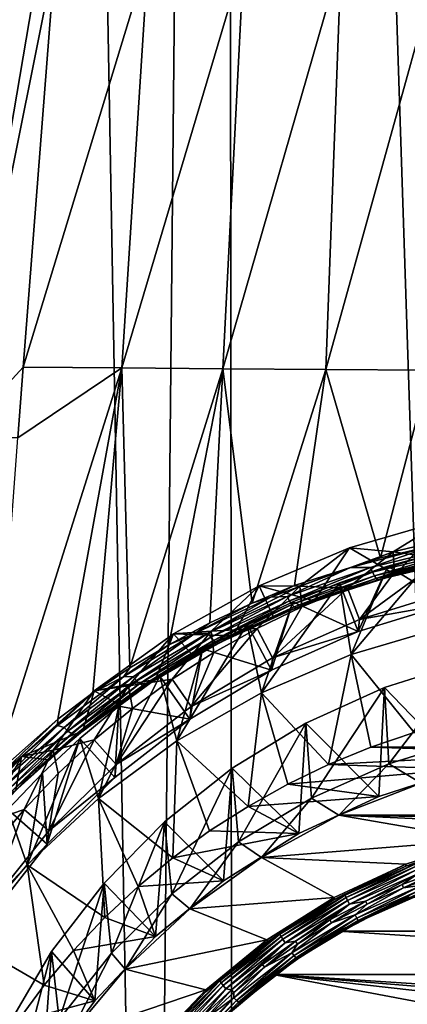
# Model space of a CAD drawing. Header units: metres. Extents: x -150 to 310, y -128 to 84.
# Tile 144 of 256: x -8.81 to -3.29, y -104.63 to -90.61. Entities that reach past the tile are written whole.
import ezdxf

# ---------------------------------------------------------------- set-up
doc = ezdxf.new("R2010")
doc.units = ezdxf.units.M
doc.layers.add('solid_26009703_SW0001', color=7, linetype='CONTINUOUS')

msp = doc.modelspace()

# ---------------------------------------------------------------- linework, layer by layer
at = {"layer": 'solid_26009703_SW0001'}
for points in [[(-0.000596, -124.709145, 16.25), (0.003128, -16.275095, 16.251808), (-5.880179, -16.400223, 16.125528)], [(-6.944386, -124.535538, 16.077663), (-5.880179, -16.400223, 16.125528), (-8.88875, -16.555374, 15.966202)], [(-6.944386, -124.535538, 16.077663), (-5.778094, -124.589027, 16.130713), (-5.880179, -16.400223, 16.125528)], [(-2.321975, -124.689781, 16.230743), (-0.000596, -124.709145, 16.25), (-5.880179, -16.400223, 16.125528)], [(-5.778094, -124.589027, 16.130713), (-2.321975, -124.689781, 16.230743), (-5.880179, -16.400223, 16.125528)], [(-11.536177, -124.228737, 15.773892), (-6.944386, -124.535538, 16.077663), (-8.88875, -16.555374, 15.966202)], [(-9.021755, -87.277939, -12.739008), (-8.109405, -87.27903, -13.2322), (-9.686544, -96.562759, -12.203362)], [(-9.686544, -96.562759, -12.203362), (-8.109405, -87.27903, -13.2322), (-8.305343, -89.703232, -13.085694)], [(-9.686544, -96.562759, -12.203362), (-8.305343, -89.703232, -13.085694), (-8.762933, -95.556091, -12.699509)], [(-6.983756, -89.713448, -13.677134), (-8.762933, -95.556091, -12.699509), (-8.305343, -89.703232, -13.085694)], [(-6.983756, -89.713448, -13.677134), (-7.360245, -95.569016, -13.290974), (-8.762933, -95.556091, -12.699509)], [(-5.622639, -89.723122, -14.167703), (-7.360245, -95.569016, -13.290974), (-6.983756, -89.713448, -13.677134)], [(-5.622639, -89.723122, -14.167703), (-5.920273, -95.581291, -13.784475), (-7.360245, -95.569016, -13.290974)], [(-4.234313, -89.73172, -14.553753), (-5.920273, -95.581291, -13.784475), (-5.622639, -89.723122, -14.167703)], [(-4.234313, -89.73172, -14.553753), (-4.455258, -95.592216, -14.175235), (-5.920273, -95.581291, -13.784475)], [(-2.83067, -89.738556, -14.831376), (-4.455258, -95.592216, -14.175235), (-4.234313, -89.73172, -14.553753)], [(-2.83067, -89.738556, -14.831376), (-2.976826, -95.600922, -14.457841), (-4.455258, -95.592216, -14.175235)], [(-9.686544, -96.562759, -12.203362), (-8.762933, -95.556091, -12.699509), (-8.839555, -96.564407, -12.628339)], [(-9.197271, -101.390198, -12.26884), (-8.839555, -96.564407, -12.628339), (-7.360245, -95.569016, -13.290974)], [(-8.269686, -100.567802, -12.680882), (-9.197271, -101.390198, -12.26884), (-7.360245, -95.569016, -13.290974)], [(-8.839555, -96.564407, -12.628339), (-8.762933, -95.556091, -12.699509), (-7.360245, -95.569016, -13.290974)], [(-7.769908, -100.192154, -12.888021), (-8.269686, -100.567802, -12.680882), (-7.360245, -95.569016, -13.290974)], [(-7.245494, -99.840172, -13.09345), (-7.769908, -100.192154, -12.888021), (-7.360245, -95.569016, -13.290974)], [(-7.245494, -99.840172, -13.09345), (-7.360245, -95.569016, -13.290974), (-5.920273, -95.581291, -13.784475)], [(-6.689206, -99.508797, -13.297498), (-7.245494, -99.840172, -13.09345), (-5.920273, -95.581291, -13.784475)], [(-6.103135, -99.198975, -13.496713), (-6.689206, -99.508797, -13.297498), (-5.920273, -95.581291, -13.784475)], [(-5.501106, -98.916695, -13.684184), (-6.103135, -99.198975, -13.496713), (-5.920273, -95.581291, -13.784475)], [(-5.501106, -98.916695, -13.684184), (-5.920273, -95.581291, -13.784475), (-4.455258, -95.592216, -14.175235)], [(-4.897115, -98.667938, -13.85425), (-5.501106, -98.916695, -13.684184), (-4.455258, -95.592216, -14.175235)], [(-3.676229, -98.273514, -14.14007), (-4.897115, -98.667938, -13.85425), (-4.455258, -95.592216, -14.175235)], [(-3.676229, -98.273514, -14.14007), (-4.455258, -95.592216, -14.175235), (-2.976826, -95.600922, -14.457841)], [(-2.444304, -97.999016, -14.347885), (-3.676229, -98.273514, -14.14007), (-2.976826, -95.600922, -14.457841)], [(-3.459643, -98.513306, -13.819945), (-2.773342, -97.740906, -9.621673), (-4.116851, -98.13208, -9.566697)], [(-3.492488, -98.188438, -9.558776), (-4.116851, -98.13208, -9.566697), (-2.773342, -97.740906, -9.621673)], [(-2.117869, -97.860229, -9.604903), (-3.492488, -98.188438, -9.558776), (-2.773342, -97.740906, -9.621673)], [(-3.459643, -98.513306, -13.819945), (-2.296644, -98.256821, -14.017426), (-2.773342, -97.740906, -9.621673)], [(-2.797133, -98.286797, -9.216759), (-3.492488, -98.188438, -9.558776), (-2.117869, -97.860229, -9.604903)], [(-4.100871, -98.412201, -14.047857), (-3.676229, -98.273514, -14.14007), (-2.915085, -98.096107, -14.277658)], [(-3.815412, -98.408852, -14.088531), (-4.100871, -98.412201, -14.047857), (-2.915085, -98.096107, -14.277658)], [(-2.574383, -98.107986, -14.310482), (-3.815412, -98.408852, -14.088531), (-2.915085, -98.096107, -14.277658)], [(-3.78798, -98.476585, -14.051714), (-3.815412, -98.408852, -14.088531), (-2.574383, -98.107986, -14.310482)], [(-2.555671, -98.178345, -14.273122), (-3.78798, -98.476585, -14.051714), (-2.574383, -98.107986, -14.310482)], [(-2.915085, -98.096107, -14.277658), (-3.676229, -98.273514, -14.14007), (-2.444304, -97.999016, -14.347885)], [(-4.619406, -98.884972, -13.54966), (-4.116851, -98.13208, -9.566697), (-5.40295, -98.669685, -9.491141)], [(-4.824241, -98.676125, -9.490236), (-5.40295, -98.669685, -9.491141), (-4.116851, -98.13208, -9.566697)], [(-3.492488, -98.188438, -9.558776), (-4.824241, -98.676125, -9.490236), (-4.116851, -98.13208, -9.566697)], [(-4.144636, -98.703117, -9.158248), (-4.824241, -98.676125, -9.490236), (-3.492488, -98.188438, -9.558776)], [(-4.619406, -98.884972, -13.54966), (-3.459643, -98.513306, -13.819945), (-4.116851, -98.13208, -9.566697)], [(-3.477235, -98.47477, -9.190341), (-4.144636, -98.703117, -9.158248), (-3.492488, -98.188438, -9.558776)], [(-4.091064, -99.648834, -18.521061), (-3.569375, -98.392799, -10.842832), (-2.870165, -98.199455, -10.870004)], [(-2.758295, -99.255112, -18.576395), (-4.091064, -99.648834, -18.521061), (-2.870165, -98.199455, -10.870004)], [(-3.760645, -98.53096, -13.997017), (-3.78798, -98.476585, -14.051714), (-2.555671, -98.178345, -14.273122)], [(-2.536867, -98.235558, -14.217723), (-3.760645, -98.53096, -13.997017), (-2.555671, -98.178345, -14.273122)], [(-3.735441, -98.56794, -13.928508), (-3.760645, -98.53096, -13.997017), (-2.536867, -98.235558, -14.217723)], [(-2.519369, -98.275368, -14.148406), (-3.735441, -98.56794, -13.928508), (-2.536867, -98.235558, -14.217723)], [(-2.870165, -98.199455, -10.870004), (-3.569375, -98.392799, -10.842832), (-2.69075, -98.920586, -10.768655)], [(-2.797133, -98.286797, -9.216759), (-3.477235, -98.47477, -9.190341), (-3.492488, -98.188438, -9.558776)], [(-2.504478, -98.294815, -14.070331), (-2.296644, -98.256821, -14.017426), (-3.459643, -98.513306, -13.819945)], [(-4.100871, -98.412201, -14.047857), (-4.897115, -98.667938, -13.85425), (-3.676229, -98.273514, -14.14007)], [(-3.569375, -98.392799, -10.842832), (-4.256675, -98.627495, -10.809846), (-3.990721, -99.321922, -10.712251)], [(-4.091064, -99.648834, -18.521061), (-4.256675, -98.627495, -10.809846), (-3.569375, -98.392799, -10.842832)], [(-3.569375, -98.392799, -10.842832), (-3.990721, -99.321922, -10.712251), (-2.69075, -98.920586, -10.768655)], [(-3.975499, -99.148872, -9.524778), (-3.477235, -98.47477, -9.190341), (-2.797133, -98.286797, -9.216759)], [(-2.682693, -98.75148, -9.580629), (-3.975499, -99.148872, -9.524778), (-2.797133, -98.286797, -9.216759)], [(-3.714244, -98.584763, -13.851283), (-3.735441, -98.56794, -13.928508), (-2.519369, -98.275368, -14.148406)], [(-2.504478, -98.294815, -14.070331), (-3.714244, -98.584763, -13.851283), (-2.519369, -98.275368, -14.148406)], [(-2.504478, -98.294815, -14.070331), (-3.459643, -98.513306, -13.819945), (-3.714244, -98.584763, -13.851283)], [(-5.23771, -98.83123, -13.757323), (-4.897115, -98.667938, -13.85425), (-4.100871, -98.412201, -14.047857)], [(-5.005988, -98.822357, -13.797117), (-5.23771, -98.83123, -13.757323), (-4.100871, -98.412201, -14.047857)], [(-3.815412, -98.408852, -14.088531), (-5.005988, -98.822357, -13.797117), (-4.100871, -98.412201, -14.047857)], [(-4.970514, -98.886627, -13.760964), (-5.005988, -98.822357, -13.797117), (-3.815412, -98.408852, -14.088531)], [(-3.78798, -98.476585, -14.051714), (-4.970514, -98.886627, -13.760964), (-3.815412, -98.408852, -14.088531)], [(-4.935575, -98.937347, -13.707086), (-4.970514, -98.886627, -13.760964), (-3.78798, -98.476585, -14.051714)], [(-3.760645, -98.53096, -13.997017), (-4.935575, -98.937347, -13.707086), (-3.78798, -98.476585, -14.051714)], [(-4.90377, -98.970734, -13.639488), (-4.935575, -98.937347, -13.707086), (-3.760645, -98.53096, -13.997017)], [(-3.735441, -98.56794, -13.928508), (-4.90377, -98.970734, -13.639488), (-3.760645, -98.53096, -13.997017)], [(-3.714244, -98.584763, -13.851283), (-3.459643, -98.513306, -13.819945), (-4.619406, -98.884972, -13.54966)], [(-3.975499, -99.148872, -9.524778), (-4.144636, -98.703117, -9.158248), (-3.477235, -98.47477, -9.190341)], [(-5.770784, -99.382057, -13.206054), (-5.40295, -98.669685, -9.491141), (-6.623144, -99.352425, -9.395188)], [(-6.084169, -99.314796, -9.400476), (-6.623144, -99.352425, -9.395188), (-5.40295, -98.669685, -9.491141)], [(-4.824241, -98.676125, -9.490236), (-6.084169, -99.314796, -9.400476), (-5.40295, -98.669685, -9.491141)], [(-5.431602, -99.277466, -9.077529), (-6.084169, -99.314796, -9.400476), (-4.824241, -98.676125, -9.490236)], [(-5.770784, -99.382057, -13.206054), (-5.197405, -99.117546, -13.38749), (-5.40295, -98.669685, -9.491141)], [(-5.23771, -98.83123, -13.757323), (-5.501106, -98.916695, -13.684184), (-4.897115, -98.667938, -13.85425)], [(-4.796887, -98.971016, -9.120599), (-5.431602, -99.277466, -9.077529), (-4.824241, -98.676125, -9.490236)], [(-5.197405, -99.117546, -13.38749), (-4.619406, -98.884972, -13.54966), (-5.40295, -98.669685, -9.491141)], [(-5.368879, -100.192627, -18.444635), (-4.924611, -98.901169, -10.771385), (-4.256675, -98.627495, -10.809846)], [(-4.091064, -99.648834, -18.521061), (-5.368879, -100.192627, -18.444635), (-4.256675, -98.627495, -10.809846)], [(-4.256675, -98.627495, -10.809846), (-4.924611, -98.901169, -10.771385), (-3.990721, -99.321922, -10.712251)], [(-4.877465, -98.984322, -13.563203), (-4.90377, -98.970734, -13.639488), (-3.735441, -98.56794, -13.928508)], [(-3.714244, -98.584763, -13.851283), (-4.877465, -98.984322, -13.563203), (-3.735441, -98.56794, -13.928508)], [(-3.714244, -98.584763, -13.851283), (-4.619406, -98.884972, -13.54966), (-4.877465, -98.984322, -13.563203)], [(-4.144636, -98.703117, -9.158248), (-4.796887, -98.971016, -9.120599), (-4.824241, -98.676125, -9.490236)], [(-5.210649, -99.697105, -9.44773), (-4.796887, -98.971016, -9.120599), (-4.144636, -98.703117, -9.158248)], [(-3.975499, -99.148872, -9.524778), (-5.210649, -99.697105, -9.44773), (-4.144636, -98.703117, -9.158248)], [(-2.69075, -98.920586, -10.768655), (-3.975499, -99.148872, -9.524778), (-2.682693, -98.75148, -9.580629)], [(-6.31678, -99.348526, -13.420352), (-5.501106, -98.916695, -13.684184), (-5.23771, -98.83123, -13.757323)], [(-6.135534, -99.343231, -13.452316), (-6.31678, -99.348526, -13.420352), (-5.23771, -98.83123, -13.757323)], [(-6.31678, -99.348526, -13.420352), (-6.103135, -99.198975, -13.496713), (-5.501106, -98.916695, -13.684184)], [(-5.005988, -98.822357, -13.797117), (-6.135534, -99.343231, -13.452316), (-5.23771, -98.83123, -13.757323)], [(-6.092778, -99.403336, -13.416887), (-6.135534, -99.343231, -13.452316), (-5.005988, -98.822357, -13.797117)], [(-4.970514, -98.886627, -13.760964), (-6.092778, -99.403336, -13.416887), (-5.005988, -98.822357, -13.797117)], [(-6.051245, -99.449783, -13.363846), (-6.092778, -99.403336, -13.416887), (-4.970514, -98.886627, -13.760964)], [(-4.935575, -98.937347, -13.707086), (-6.051245, -99.449783, -13.363846), (-4.970514, -98.886627, -13.760964)], [(-6.014024, -99.479126, -13.297139), (-6.051245, -99.449783, -13.363846), (-4.935575, -98.937347, -13.707086)], [(-4.90377, -98.970734, -13.639488), (-6.014024, -99.479126, -13.297139), (-4.935575, -98.937347, -13.707086)], [(-4.924611, -98.901169, -10.771385), (-5.575146, -99.215202, -10.72725), (-5.226752, -99.872864, -10.634822)], [(-5.368879, -100.192627, -18.444635), (-5.575146, -99.215202, -10.72725), (-4.924611, -98.901169, -10.771385)], [(-4.924611, -98.901169, -10.771385), (-5.226752, -99.872864, -10.634822), (-3.990721, -99.321922, -10.712251)], [(-4.877465, -98.984322, -13.563203), (-4.619406, -98.884972, -13.54966), (-5.197405, -99.117546, -13.38749)], [(-2.69075, -98.920586, -10.768655), (-3.990721, -99.321922, -10.712251), (-3.975499, -99.148872, -9.524778)], [(-5.983884, -99.489166, -13.221729), (-6.014024, -99.479126, -13.297139), (-4.90377, -98.970734, -13.639488)], [(-4.877465, -98.984322, -13.563203), (-5.983884, -99.489166, -13.221729), (-4.90377, -98.970734, -13.639488)], [(-4.877465, -98.984322, -13.563203), (-5.770784, -99.382057, -13.206054), (-5.983884, -99.489166, -13.221729)], [(-4.877465, -98.984322, -13.563203), (-5.197405, -99.117546, -13.38749), (-5.770784, -99.382057, -13.206054)], [(-5.210649, -99.697105, -9.44773), (-5.431602, -99.277466, -9.077529), (-4.796887, -98.971016, -9.120599)], [(-6.31678, -99.348526, -13.420352), (-6.689206, -99.508797, -13.297498), (-6.103135, -99.198975, -13.496713)], [(-6.574573, -100.879173, -18.348148), (-6.208554, -99.569069, -10.677517), (-5.575146, -99.215202, -10.72725)], [(-5.368879, -100.192627, -18.444635), (-6.574573, -100.879173, -18.348148), (-5.575146, -99.215202, -10.72725)], [(-5.575146, -99.215202, -10.72725), (-6.208554, -99.569069, -10.677517), (-5.226752, -99.872864, -10.634822)], [(-3.990721, -99.321922, -10.712251), (-5.210649, -99.697105, -9.44773), (-3.975499, -99.148872, -9.524778)], [(-6.878783, -100.002785, -12.813913), (-6.623144, -99.352425, -9.395188), (-7.752119, -100.164169, -9.281106)], [(-7.261866, -100.096375, -9.290633), (-7.752119, -100.164169, -9.281106), (-6.623144, -99.352425, -9.395188)], [(-7.331115, -99.959824, -13.05153), (-6.689206, -99.508797, -13.297498), (-6.31678, -99.348526, -13.420352)], [(-7.195902, -99.966568, -13.070724), (-7.331115, -99.959824, -13.05153), (-6.31678, -99.348526, -13.420352)], [(-6.084169, -99.314796, -9.400476), (-7.261866, -100.096375, -9.290633), (-6.623144, -99.352425, -9.395188)], [(-6.639205, -100.001457, -8.97578), (-7.261866, -100.096375, -9.290633), (-6.084169, -99.314796, -9.400476)], [(-6.135534, -99.343231, -13.452316), (-7.195902, -99.966568, -13.070724), (-6.31678, -99.348526, -13.420352)], [(-7.146653, -100.02195, -13.036033), (-7.195902, -99.966568, -13.070724), (-6.135534, -99.343231, -13.452316)], [(-6.092778, -99.403336, -13.416887), (-7.146653, -100.02195, -13.036033), (-6.135534, -99.343231, -13.452316)], [(-6.878783, -100.002785, -12.813913), (-6.333213, -99.677727, -13.012449), (-6.623144, -99.352425, -9.395188)], [(-6.046459, -99.621368, -9.029198), (-6.639205, -100.001457, -8.97578), (-6.084169, -99.314796, -9.400476)], [(-6.333213, -99.677727, -13.012449), (-5.770784, -99.382057, -13.206054), (-6.623144, -99.352425, -9.395188)], [(-6.370323, -100.388229, -9.350598), (-6.046459, -99.621368, -9.029198), (-5.431602, -99.277466, -9.077529)], [(-5.210649, -99.697105, -9.44773), (-6.370323, -100.388229, -9.350598), (-5.431602, -99.277466, -9.077529)], [(-5.431602, -99.277466, -9.077529), (-6.046459, -99.621368, -9.029198), (-6.084169, -99.314796, -9.400476)], [(-3.990721, -99.321922, -10.712251), (-5.226752, -99.872864, -10.634822), (-5.210649, -99.697105, -9.44773)], [(-3.196643, -100.757286, -19.094059), (-4.091064, -99.648834, -18.521061), (-2.758295, -99.255112, -18.576395)], [(-7.331115, -99.959824, -13.05153), (-7.245494, -99.840172, -13.09345), (-6.689206, -99.508797, -13.297498)], [(-7.099541, -100.063728, -12.983774), (-7.146653, -100.02195, -13.036033), (-6.092778, -99.403336, -13.416887)], [(-6.051245, -99.449783, -13.363846), (-7.099541, -100.063728, -12.983774), (-6.092778, -99.403336, -13.416887)], [(-7.05807, -100.088799, -12.917837), (-7.099541, -100.063728, -12.983774), (-6.051245, -99.449783, -13.363846)], [(-6.014024, -99.479126, -13.297139), (-7.05807, -100.088799, -12.917837), (-6.051245, -99.449783, -13.363846)], [(-7.025326, -100.095291, -12.843126), (-7.05807, -100.088799, -12.917837), (-6.014024, -99.479126, -13.297139)], [(-5.983884, -99.489166, -13.221729), (-7.025326, -100.095291, -12.843126), (-6.014024, -99.479126, -13.297139)], [(-5.983884, -99.489166, -13.221729), (-6.878783, -100.002785, -12.813913), (-7.025326, -100.095291, -12.843126)], [(-5.983884, -99.489166, -13.221729), (-6.333213, -99.677727, -13.012449), (-6.878783, -100.002785, -12.813913)], [(-5.983884, -99.489166, -13.221729), (-5.770784, -99.382057, -13.206054), (-6.333213, -99.677727, -13.012449)], [(-6.208554, -99.569069, -10.677517), (-6.817971, -99.958847, -10.622737), (-6.391744, -100.569946, -10.536854)], [(-6.574573, -100.879173, -18.348148), (-6.817971, -99.958847, -10.622737), (-6.208554, -99.569069, -10.677517)], [(-6.370323, -100.388229, -9.350598), (-6.639205, -100.001457, -8.97578), (-6.046459, -99.621368, -9.029198)], [(-6.208554, -99.569069, -10.677517), (-6.391744, -100.569946, -10.536854), (-5.226752, -99.872864, -10.634822)], [(-4.413239, -101.21376, -19.029905), (-5.368879, -100.192627, -18.444635), (-4.091064, -99.648834, -18.521061)], [(-3.812773, -100.967865, -19.064463), (-4.413239, -101.21376, -19.029905), (-4.091064, -99.648834, -18.521061)], [(-3.196643, -100.757286, -19.094059), (-3.812773, -100.967865, -19.064463), (-4.091064, -99.648834, -18.521061)], [(-5.226752, -99.872864, -10.634822), (-6.370323, -100.388229, -9.350598), (-5.210649, -99.697105, -9.44773)], [(-2.443948, -99.75016, -8.22848), (-3.61889, -100.119019, -8.176641), (-2.497876, -101.280792, -19.020483)], [(-3.554914, -101.203354, -15.875656), (-3.61889, -100.119019, -8.176641), (-2.443948, -99.75016, -8.22848)], [(-2.39914, -100.84671, -15.925779), (-3.554914, -101.203354, -15.875656), (-2.443948, -99.75016, -8.22848)], [(-7.331115, -99.959824, -13.05153), (-7.769908, -100.192154, -12.888021), (-7.245494, -99.840172, -13.09345)], [(-5.226752, -99.872864, -10.634822), (-6.391744, -100.569946, -10.536854), (-6.370323, -100.388229, -9.350598)], [(-8.274717, -100.661362, -12.665477), (-7.769908, -100.192154, -12.888021), (-7.331115, -99.959824, -13.05153)], [(-8.180207, -100.68808, -12.668983), (-8.274717, -100.661362, -12.665477), (-7.331115, -99.959824, -13.05153)], [(-7.195902, -99.966568, -13.070724), (-8.180207, -100.68808, -12.668983), (-7.331115, -99.959824, -13.05153)], [(-8.125257, -100.738304, -12.635012), (-8.180207, -100.68808, -12.668983), (-7.195902, -99.966568, -13.070724)], [(-7.146653, -100.02195, -13.036033), (-8.125257, -100.738304, -12.635012), (-7.195902, -99.966568, -13.070724)], [(-8.073545, -100.7752, -12.58343), (-8.125257, -100.738304, -12.635012), (-7.146653, -100.02195, -13.036033)], [(-7.099541, -100.063728, -12.983774), (-8.073545, -100.7752, -12.58343), (-7.146653, -100.02195, -13.036033)], [(-8.028921, -100.796021, -12.518078), (-8.073545, -100.7752, -12.58343), (-7.099541, -100.063728, -12.983774)], [(-7.05807, -100.088799, -12.917837), (-8.028921, -100.796021, -12.518078), (-7.099541, -100.063728, -12.983774)], [(-7.405259, -100.356094, -12.611771), (-6.878783, -100.002785, -12.813913), (-7.752119, -100.164169, -9.281106)], [(-7.691951, -101.699257, -18.232893), (-7.39921, -100.382462, -10.563202), (-6.817971, -99.958847, -10.622737)], [(-6.574573, -100.879173, -18.348148), (-7.691951, -101.699257, -18.232893), (-6.817971, -99.958847, -10.622737)], [(-7.437935, -101.212395, -9.23477), (-7.207664, -100.416336, -8.917472), (-6.639205, -100.001457, -8.97578)], [(-6.370323, -100.388229, -9.350598), (-7.437935, -101.212395, -9.23477), (-6.639205, -100.001457, -8.97578)], [(-7.025326, -100.095291, -12.843126), (-6.878783, -100.002785, -12.813913), (-7.405259, -100.356094, -12.611771)], [(-6.817971, -99.958847, -10.622737), (-7.39921, -100.382462, -10.563202), (-6.391744, -100.569946, -10.536854)], [(-6.639205, -100.001457, -8.97578), (-7.207664, -100.416336, -8.917472), (-7.261866, -100.096375, -9.290633)], [(-7.912947, -100.737648, -12.402528), (-7.752119, -100.164169, -9.281106), (-8.785091, -101.103134, -9.149143)], [(-8.337479, -101.010963, -9.162096), (-8.785091, -101.103134, -9.149143), (-7.752119, -100.164169, -9.281106)], [(-7.261866, -100.096375, -9.290633), (-8.337479, -101.010963, -9.162096), (-7.752119, -100.164169, -9.281106)], [(-7.749761, -100.864494, -8.854486), (-8.337479, -101.010963, -9.162096), (-7.261866, -100.096375, -9.290633)], [(-8.274717, -100.661362, -12.665477), (-8.269686, -100.567802, -12.680882), (-7.769908, -100.192154, -12.888021)], [(-7.994705, -100.799225, -12.443816), (-8.028921, -100.796021, -12.518078), (-7.05807, -100.088799, -12.917837)], [(-7.025326, -100.095291, -12.843126), (-7.994705, -100.799225, -12.443816), (-7.05807, -100.088799, -12.917837)], [(-7.025326, -100.095291, -12.843126), (-7.912947, -100.737648, -12.402528), (-7.994705, -100.799225, -12.443816)], [(-7.025326, -100.095291, -12.843126), (-7.405259, -100.356094, -12.611771), (-7.912947, -100.737648, -12.402528)], [(-7.912947, -100.737648, -12.402528), (-7.405259, -100.356094, -12.611771), (-7.752119, -100.164169, -9.281106)], [(-7.207664, -100.416336, -8.917472), (-7.749761, -100.864494, -8.854486), (-7.261866, -100.096375, -9.290633)], [(-5.56038, -101.810593, -18.946026), (-6.574573, -100.879173, -18.348148), (-5.368879, -100.192627, -18.444635)], [(-4.993982, -101.493843, -18.990541), (-5.56038, -101.810593, -18.946026), (-5.368879, -100.192627, -18.444635)], [(-4.413239, -101.21376, -19.029905), (-4.993982, -101.493843, -18.990541), (-5.368879, -100.192627, -18.444635)], [(-3.61889, -100.119019, -8.176641), (-4.739532, -100.627609, -8.105164), (-3.70082, -101.668198, -18.966038)], [(-4.65885, -101.695366, -15.806509), (-4.739532, -100.627609, -8.105164), (-3.61889, -100.119019, -8.176641)], [(-3.554914, -101.203354, -15.875656), (-4.65885, -101.695366, -15.806509), (-3.61889, -100.119019, -8.176641)], [(-3.61889, -100.119019, -8.176641), (-3.70082, -101.668198, -18.966038), (-2.497876, -101.280792, -19.020483)], [(-7.39921, -100.382462, -10.563202), (-7.956859, -100.843056, -10.49847), (-7.459556, -101.398994, -10.420338)], [(-7.691951, -101.699257, -18.232893), (-7.956859, -100.843056, -10.49847), (-7.39921, -100.382462, -10.563202)], [(-7.437935, -101.212395, -9.23477), (-7.749761, -100.864494, -8.854486), (-7.207664, -100.416336, -8.917472)], [(-7.39921, -100.382462, -10.563202), (-7.459556, -101.398994, -10.420338), (-6.391744, -100.569946, -10.536854)], [(-6.391744, -100.569946, -10.536854), (-7.437935, -101.212395, -9.23477), (-6.370323, -100.388229, -9.350598)], [(-9.163883, -101.427322, -12.276336), (-9.197271, -101.390198, -12.26884), (-8.269686, -100.567802, -12.680882)], [(-9.163883, -101.427322, -12.276336), (-8.269686, -100.567802, -12.680882), (-8.274717, -100.661362, -12.665477)], [(-6.391744, -100.569946, -10.536854), (-7.459556, -101.398994, -10.420338), (-7.437935, -101.212395, -9.23477)], [(-4.739532, -100.627609, -8.105164), (-5.788865, -101.268227, -8.015129), (-4.839848, -102.198814, -18.891464)], [(-5.694849, -102.315552, -15.719347), (-5.788865, -101.268227, -8.015129), (-4.739532, -100.627609, -8.105164)], [(-4.65885, -101.695366, -15.806509), (-5.694849, -102.315552, -15.719347), (-4.739532, -100.627609, -8.105164)], [(-4.739532, -100.627609, -8.105164), (-4.839848, -102.198814, -18.891464), (-3.70082, -101.668198, -18.966038)], [(-9.101286, -101.487495, -12.270327), (-9.163883, -101.427322, -12.276336), (-8.274717, -100.661362, -12.665477)], [(-8.180207, -100.68808, -12.668983), (-9.101286, -101.487495, -12.270327), (-8.274717, -100.661362, -12.665477)], [(-9.037096, -101.538376, -12.240891), (-9.101286, -101.487495, -12.270327), (-8.180207, -100.68808, -12.668983)], [(-8.125257, -100.738304, -12.635012), (-9.037096, -101.538376, -12.240891), (-8.180207, -100.68808, -12.668983)], [(-8.976716, -101.575684, -12.190509), (-9.037096, -101.538376, -12.240891), (-8.125257, -100.738304, -12.635012)], [(-8.073545, -100.7752, -12.58343), (-8.976716, -101.575684, -12.190509), (-8.125257, -100.738304, -12.635012)], [(-8.92523, -101.596268, -12.123421), (-8.976716, -101.575684, -12.190509), (-8.073545, -100.7752, -12.58343)], [(-8.028921, -100.796021, -12.518078), (-8.92523, -101.596268, -12.123421), (-8.073545, -100.7752, -12.58343)], [(-8.400162, -101.146622, -12.1863), (-7.912947, -100.737648, -12.402528), (-8.785091, -101.103134, -9.149143)], [(-7.994705, -100.799225, -12.443816), (-7.912947, -100.737648, -12.402528), (-8.400162, -101.146622, -12.1863)], [(0, -100.967865, -19.064463), (-3.812773, -100.967865, -19.064463), (-3.196643, -100.757286, -19.094059)], [(-8.88697, -101.598404, -12.045272), (-8.92523, -101.596268, -12.123421), (-8.028921, -100.796021, -12.518078)], [(-7.994705, -100.799225, -12.443816), (-8.88697, -101.598404, -12.045272), (-8.028921, -100.796021, -12.518078)], [(-7.994705, -100.799225, -12.443816), (-8.865248, -101.582092, -11.963219), (-8.88697, -101.598404, -12.045272)], [(-7.994705, -100.799225, -12.443816), (-8.400162, -101.146622, -12.1863), (-8.865248, -101.582092, -11.963219)], [(-8.706002, -102.641861, -18.100418), (-8.486245, -101.336281, -10.429152), (-7.956859, -100.843056, -10.49847)], [(-7.691951, -101.699257, -18.232893), (-8.706002, -102.641861, -18.100418), (-7.956859, -100.843056, -10.49847)], [(-7.956859, -100.843056, -10.49847), (-8.486245, -101.336281, -10.429152), (-8.420426, -102.349747, -10.286718)], [(-7.956859, -100.843056, -10.49847), (-8.420426, -102.349747, -10.286718), (-7.459556, -101.398994, -10.420338)], [(-8.397834, -102.157547, -9.101936), (-8.263509, -101.344299, -8.787055), (-7.749761, -100.864494, -8.854486)], [(-7.437935, -101.212395, -9.23477), (-8.397834, -102.157547, -9.101936), (-7.749761, -100.864494, -8.854486)], [(-7.749761, -100.864494, -8.854486), (-8.263509, -101.344299, -8.787055), (-8.337479, -101.010963, -9.162096)], [(-6.630342, -102.541214, -18.843344), (-7.691951, -101.699257, -18.232893), (-6.574573, -100.879173, -18.348148)], [(-6.107841, -102.160965, -18.896784), (-6.630342, -102.541214, -18.843344), (-6.574573, -100.879173, -18.348148)], [(-5.56038, -101.810593, -18.946026), (-6.107841, -102.160965, -18.896784), (-6.574573, -100.879173, -18.348148)], [(-3.09686, -101.479271, -18.99259), (-3.554914, -101.203354, -15.875656), (-2.39914, -100.84671, -15.925779)], [(-8.337479, -101.010963, -9.162096), (-9.296053, -102.042274, -9.017155), (-8.785091, -101.103134, -9.149143)], [(-8.747025, -101.853981, -8.715424), (-9.296053, -102.042274, -9.017155), (-8.337479, -101.010963, -9.162096)], [(-8.263509, -101.344299, -8.787055), (-8.747025, -101.853981, -8.715424), (-8.337479, -101.010963, -9.162096)], [(-1.266213, -101.048203, -19.053173), (-4.413239, -101.21376, -19.029905), (-3.812773, -100.967865, -19.064463)], [(-1.266213, -101.048203, -19.053173), (-2.497876, -101.280792, -19.020483), (-4.413239, -101.21376, -19.029905)], [(0, -100.968391, -19.064388), (-3.812773, -100.967865, -19.064463), (0, -100.967865, -19.064463)], [(-1.266213, -101.048203, -19.053173), (-3.812773, -100.967865, -19.064463), (0, -100.968391, -19.064388)], [(-8.865248, -101.582092, -11.963219), (-8.785091, -101.103134, -9.149143), (-9.698655, -102.14682, -9.002462)], [(-9.296053, -102.042274, -9.017155), (-9.698655, -102.14682, -9.002462), (-8.785091, -101.103134, -9.149143)], [(-8.865248, -101.582092, -11.963219), (-8.400162, -101.146622, -12.1863), (-8.785091, -101.103134, -9.149143)], [(-8.486245, -101.336281, -10.429152), (-8.981642, -101.857063, -10.355961), (-8.420426, -102.349747, -10.286718)], [(-8.706002, -102.641861, -18.100418), (-8.981642, -101.857063, -10.355961), (-8.486245, -101.336281, -10.429152)], [(-7.459556, -101.398994, -10.420338), (-8.397834, -102.157547, -9.101936), (-7.437935, -101.212395, -9.23477)], [(-5.788865, -101.268227, -8.015129), (-6.750837, -102.031013, -7.907928), (-5.908649, -102.870415, -18.797077)], [(-6.647805, -103.054878, -15.615441), (-6.750837, -102.031013, -7.907928), (-5.788865, -101.268227, -8.015129)], [(-5.694849, -102.315552, -15.719347), (-6.647805, -103.054878, -15.615441), (-5.788865, -101.268227, -8.015129)], [(-5.788865, -101.268227, -8.015129), (-5.908649, -102.870415, -18.797077), (-4.839848, -102.198814, -18.891464)], [(-2.497876, -101.280792, -19.020483), (-4.993982, -101.493843, -18.990541), (-4.413239, -101.21376, -19.029905)], [(-2.497876, -101.280792, -19.020483), (-3.70082, -101.668198, -18.966038), (-4.993982, -101.493843, -18.990541)], [(-4.269034, -101.938271, -18.928082), (-4.65885, -101.695366, -15.806509), (-3.554914, -101.203354, -15.875656)], [(-3.09686, -101.479271, -18.99259), (-4.269034, -101.938271, -18.928082), (-3.554914, -101.203354, -15.875656)], [(-8.397834, -102.157547, -9.101936), (-8.747025, -101.853981, -8.715424), (-8.263509, -101.344299, -8.787055)], [(-7.459556, -101.398994, -10.420338), (-8.420426, -102.349747, -10.286718), (-8.397834, -102.157547, -9.101936)], [(4.269034, -101.938271, -18.928082), (-4.269034, -101.938271, -18.928082), (-3.09686, -101.479271, -18.99259)], [(-3.70082, -101.668198, -18.966038), (-5.56038, -101.810593, -18.946026), (-4.993982, -101.493843, -18.990541)], [(-7.600953, -103.393593, -18.723551), (-8.706002, -102.641861, -18.100418), (-7.691951, -101.699257, -18.232893)], [(-7.126966, -102.951408, -18.785694), (-7.600953, -103.393593, -18.723551), (-7.691951, -101.699257, -18.232893)], [(-6.630342, -102.541214, -18.843344), (-7.126966, -102.951408, -18.785694), (-7.691951, -101.699257, -18.232893)], [(-5.371507, -102.539169, -18.84363), (-5.694849, -102.315552, -15.719347), (-4.65885, -101.695366, -15.806509)], [(-3.70082, -101.668198, -18.966038), (-4.839848, -102.198814, -18.891464), (-5.56038, -101.810593, -18.946026)], [(-4.269034, -101.938271, -18.928082), (-5.371507, -102.539169, -18.84363), (-4.65885, -101.695366, -15.806509)], [(-8.706002, -102.641861, -18.100418), (-9.603106, -103.694321, -17.952505), (-8.981642, -101.857063, -10.355961)], [(-8.747025, -101.853981, -8.715424), (-9.198537, -102.391678, -8.639855), (-9.296053, -102.042274, -9.017155)], [(-8.981642, -101.857063, -10.355961), (-9.258727, -103.410072, -10.137699), (-8.420426, -102.349747, -10.286718)], [(-9.236021, -103.209846, -8.954045), (-9.198537, -102.391678, -8.639855), (-8.747025, -101.853981, -8.715424)], [(-8.397834, -102.157547, -9.101936), (-9.236021, -103.209846, -8.954045), (-8.747025, -101.853981, -8.715424)], [(-4.839848, -102.198814, -18.891464), (-6.107841, -102.160965, -18.896784), (-5.56038, -101.810593, -18.946026)], [(-6.750837, -102.031013, -7.907928), (-7.611336, -102.904694, -7.78514), (-6.878511, -103.665314, -18.685362)], [(-7.50382, -103.902565, -15.496307), (-7.611336, -102.904694, -7.78514), (-6.750837, -102.031013, -7.907928)], [(-6.647805, -103.054878, -15.615441), (-7.50382, -103.902565, -15.496307), (-6.750837, -102.031013, -7.907928)], [(-6.750837, -102.031013, -7.907928), (-6.878511, -103.665314, -18.685362), (-5.908649, -102.870415, -18.797077)], [(-4.269034, -101.938271, -18.928082), (-2.236867, -102.287933, -18.878941), (-5.371507, -102.539169, -18.84363)], [(-4.269034, -101.938271, -18.928082), (0, -102.008179, -18.918257), (-1.133878, -102.079628, -18.908215)], [(4.269034, -101.938271, -18.928082), (0, -102.008179, -18.918257), (-4.269034, -101.938271, -18.928082)], [(-4.269034, -101.938271, -18.928082), (-1.133878, -102.079628, -18.908215), (-2.236867, -102.287933, -18.878941)], [(-8.420426, -102.349747, -10.286718), (-9.236021, -103.209846, -8.954045), (-8.397834, -102.157547, -9.101936)], [(-4.839848, -102.198814, -18.891464), (-6.630342, -102.541214, -18.843344), (-6.107841, -102.160965, -18.896784)], [(-6.389244, -103.270668, -18.740826), (-6.647805, -103.054878, -15.615441), (-5.694849, -102.315552, -15.719347)], [(-4.839848, -102.198814, -18.891464), (-5.908649, -102.870415, -18.797077), (-6.630342, -102.541214, -18.843344)], [(-5.371507, -102.539169, -18.84363), (-6.389244, -103.270668, -18.740826), (-5.694849, -102.315552, -15.719347)], [(-5.371507, -102.539169, -18.84363), (-2.236867, -102.287933, -18.878941), (-3.314212, -102.634895, -18.830177)], [(-3.314212, -102.634895, -18.830177), (-2.236867, -102.287933, -18.878941), (-3.313121, -102.661873, -19.028353)], [(-2.236867, -102.287933, -18.878941), (-2.238209, -102.31601, -19.07696), (-3.313121, -102.661873, -19.028353)], [(-3.313121, -102.661873, -19.028353), (-2.238209, -102.31601, -19.07696), (-3.187973, -102.632835, -19.094843)], [(-8.420426, -102.349747, -10.286718), (-9.258727, -103.410072, -10.137699), (-9.236021, -103.209846, -8.954045)], [(-5.908649, -102.870415, -18.797077), (-7.126966, -102.951408, -18.785694), (-6.630342, -102.541214, -18.843344)], [(-5.371507, -102.539169, -18.84363), (-4.334234, -103.110062, -18.763397), (-6.389244, -103.270668, -18.740826)], [(-5.371507, -102.539169, -18.84363), (-3.314212, -102.634895, -18.830177), (-4.334234, -103.110062, -18.763397)], [(-8.461706, -104.354752, -18.588467), (-9.603106, -103.694321, -17.952505), (-8.706002, -102.641861, -18.100418)], [(-8.047482, -103.862968, -18.657583), (-8.461706, -104.354752, -18.588467), (-8.706002, -102.641861, -18.100418)], [(-7.600953, -103.393593, -18.723551), (-8.047482, -103.862968, -18.657583), (-8.706002, -102.641861, -18.100418)], [(-3.314212, -102.634895, -18.830177), (-3.313121, -102.661873, -19.028353), (-4.335783, -103.13842, -18.961378)], [(-4.334234, -103.110062, -18.763397), (-3.314212, -102.634895, -18.830177), (-4.335783, -103.13842, -18.961378)], [(-4.335783, -103.13842, -18.961378), (-3.313121, -102.661873, -19.028353), (-4.177959, -103.074059, -19.032833)], [(-3.313121, -102.661873, -19.028353), (-3.187973, -102.632835, -19.094843), (-4.177959, -103.074059, -19.032833)], [(-4.164741, -103.106766, -19.084589), (-4.177959, -103.074059, -19.032833), (-3.187973, -102.632835, -19.094843)], [(-4.164741, -103.106766, -19.084589), (-3.187973, -102.632835, -19.094843), (-3.177886, -102.666939, -19.146402)], [(-4.164741, -103.106766, -19.084589), (-3.177886, -102.666939, -19.146402), (-4.144148, -103.151779, -19.122967)], [(-3.177886, -102.666939, -19.146402), (-3.162173, -102.714134, -19.184475), (-4.144148, -103.151779, -19.122967)], [(-4.144148, -103.151779, -19.122967), (-3.162173, -102.714134, -19.184475), (-4.118202, -103.204689, -19.144203)], [(-3.162173, -102.714134, -19.184475), (-3.142375, -102.769775, -19.205326), (-4.118202, -103.204689, -19.144203)], [(-3.345597, -102.970169, -19.186989), (-3.364778, -102.924446, -19.193415), (-2.823414, -102.723274, -19.221687)], [(-3.142375, -102.769775, -19.205326), (-2.823414, -102.723274, -19.221687), (-3.364778, -102.924446, -19.193415)], [(-2.807307, -102.770142, -19.215101), (-3.345597, -102.970169, -19.186989), (-2.823414, -102.723274, -19.221687)], [(-5.908649, -102.870415, -18.797077), (-6.878511, -103.665314, -18.685362), (-7.126966, -102.951408, -18.785694)], [(-4.118202, -103.204689, -19.144203), (-3.142375, -102.769775, -19.205326), (-3.887911, -103.158539, -19.160515)], [(-3.142375, -102.769775, -19.205326), (-3.364778, -102.924446, -19.193415), (-3.887911, -103.158539, -19.160515)], [(-3.080877, -102.930351, -19.182701), (-3.345597, -102.970169, -19.186989), (-2.807307, -102.770142, -19.215101)], [(-7.611336, -102.904694, -7.78514), (-8.357536, -103.876335, -7.648584), (-7.744308, -104.577675, -18.557138)], [(-8.250413, -104.846245, -15.363682), (-8.357536, -103.876335, -7.648584), (-7.611336, -102.904694, -7.78514)], [(-7.50382, -103.902565, -15.496307), (-8.250413, -104.846245, -15.363682), (-7.611336, -102.904694, -7.78514)], [(-7.611336, -102.904694, -7.78514), (-7.744308, -104.577675, -18.557138), (-6.878511, -103.665314, -18.685362)], [(-6.878511, -103.665314, -18.685362), (-7.600953, -103.393593, -18.723551), (-7.126966, -102.951408, -18.785694)], [(-3.080877, -102.930351, -19.182701), (-4.037606, -103.35675, -19.122774), (-3.345597, -102.970169, -19.186989)], [(-4.011672, -103.401718, -19.087729), (-4.037606, -103.35675, -19.122774), (-3.080877, -102.930351, -19.182701)], [(-4.037606, -103.35675, -19.122774), (-3.865758, -103.202927, -19.154278), (-3.345597, -102.970169, -19.186989)], [(-4.011672, -103.401718, -19.087729), (-3.080877, -102.930351, -19.182701), (-3.061088, -102.978058, -19.14727)], [(-4.011672, -103.401718, -19.087729), (-3.061088, -102.978058, -19.14727), (-3.9911, -103.434372, -19.038393)], [(-3.061088, -102.978058, -19.14727), (-3.04539, -103.012886, -19.09763), (-3.9911, -103.434372, -19.038393)], [(-3.9911, -103.434372, -19.038393), (-3.04539, -103.012886, -19.09763), (-3.977905, -103.451492, -18.979607)], [(-3.04539, -103.012886, -19.09763), (-3.035322, -103.031403, -19.038647), (-3.977905, -103.451492, -18.979607)], [(-3.865758, -103.202927, -19.154278), (-3.887911, -103.158539, -19.160515), (-3.364778, -102.924446, -19.193415)], [(-3.345597, -102.970169, -19.186989), (-3.865758, -103.202927, -19.154278), (-3.364778, -102.924446, -19.193415)], [(-7.308381, -104.126015, -18.620615), (-7.50382, -103.902565, -15.496307), (-6.647805, -103.054878, -15.615441)], [(-6.389244, -103.270668, -18.740826), (-7.308381, -104.126015, -18.620615), (-6.647805, -103.054878, -15.615441)], [(-6.389244, -103.270668, -18.740826), (-4.334234, -103.110062, -18.763397), (-5.291258, -103.711418, -18.678883)], [(-5.291258, -103.711418, -18.678883), (-4.334234, -103.110062, -18.763397), (-5.290067, -103.738129, -18.877094)], [(-4.334234, -103.110062, -18.763397), (-4.335783, -103.13842, -18.961378), (-5.290067, -103.738129, -18.877094)], [(-5.290067, -103.738129, -18.877094), (-4.335783, -103.13842, -18.961378), (-5.107022, -103.630234, -18.954668)], [(-4.335783, -103.13842, -18.961378), (-4.177959, -103.074059, -19.032833), (-5.107022, -103.630234, -18.954668)], [(-5.090864, -103.661179, -19.006672), (-5.107022, -103.630234, -18.954668), (-4.177959, -103.074059, -19.032833)], [(-5.090864, -103.661179, -19.006672), (-4.177959, -103.074059, -19.032833), (-4.164741, -103.106766, -19.084589)], [(-5.090864, -103.661179, -19.006672), (-4.164741, -103.106766, -19.084589), (-5.065692, -103.703453, -19.045435)], [(-4.164741, -103.106766, -19.084589), (-4.144148, -103.151779, -19.122967), (-5.065692, -103.703453, -19.045435)], [(-5.065692, -103.703453, -19.045435), (-4.144148, -103.151779, -19.122967), (-5.033976, -103.752907, -19.067156)], [(-4.144148, -103.151779, -19.122967), (-4.118202, -103.204689, -19.144203), (-5.033976, -103.752907, -19.067156)], [(-4.370371, -103.470108, -19.116728), (-4.395406, -103.427254, -19.122749), (-3.887911, -103.158539, -19.160515)], [(-4.118202, -103.204689, -19.144203), (-3.887911, -103.158539, -19.160515), (-4.395406, -103.427254, -19.122749)], [(-3.865758, -103.202927, -19.154278), (-4.370371, -103.470108, -19.116728), (-3.887911, -103.158539, -19.160515)], [(-3.273233, -103.099129, -18.764935), (-4.273763, -103.587883, -18.696243), (-3.271943, -103.126129, -18.963104)], [(-3.273233, -103.099129, -18.764935), (4.273763, -103.587883, -18.696243), (-4.273763, -103.587883, -18.696243)], [(-4.273763, -103.587883, -18.696243), (-3.781568, -103.35479, -18.930969), (-3.271943, -103.126129, -18.963104)], [(-3.977905, -103.451492, -18.979607), (-3.035322, -103.031403, -19.038647), (-3.781568, -103.35479, -18.930969)], [(-3.035322, -103.031403, -19.038647), (-3.271943, -103.126129, -18.963104), (-3.781568, -103.35479, -18.930969)], [(-6.389244, -103.270668, -18.740826), (-5.291258, -103.711418, -18.678883), (-7.308381, -104.126015, -18.620615)], [(-5.033976, -103.752907, -19.067156), (-4.118202, -103.204689, -19.144203), (-4.886621, -103.7295, -19.080273)], [(-4.118202, -103.204689, -19.144203), (-4.395406, -103.427254, -19.122749), (-4.886621, -103.7295, -19.080273)], [(-4.037606, -103.35675, -19.122774), (-4.370371, -103.470108, -19.116728), (-3.865758, -103.202927, -19.154278)], [(-6.878511, -103.665314, -18.685362), (-8.047482, -103.862968, -18.657583), (-7.600953, -103.393593, -18.723551)], [(-4.037606, -103.35675, -19.122774), (-4.935458, -103.894234, -19.047235), (-4.370371, -103.470108, -19.116728)], [(-4.903758, -103.935753, -19.012676), (-4.935458, -103.894234, -19.047235), (-4.037606, -103.35675, -19.122774)], [(-4.903758, -103.935753, -19.012676), (-4.037606, -103.35675, -19.122774), (-4.011672, -103.401718, -19.087729)], [(-4.903758, -103.935753, -19.012676), (-4.011672, -103.401718, -19.087729), (-4.87861, -103.965668, -18.963724)], [(-4.858795, -103.77063, -19.074492), (-4.886621, -103.7295, -19.080273), (-4.395406, -103.427254, -19.122749)], [(-4.011672, -103.401718, -19.087729), (-3.9911, -103.434372, -19.038393), (-4.87861, -103.965668, -18.963724)], [(-4.87861, -103.965668, -18.963724), (-3.9911, -103.434372, -19.038393), (-4.862481, -103.981033, -18.905186)], [(-3.9911, -103.434372, -19.038393), (-3.977905, -103.451492, -18.979607), (-4.862481, -103.981033, -18.905186)], [(-4.370371, -103.470108, -19.116728), (-4.858795, -103.77063, -19.074492), (-4.395406, -103.427254, -19.122749)], [(-3.977905, -103.451492, -18.979607), (-3.781568, -103.35479, -18.930969), (-4.275, -103.615967, -18.894262)], [(-4.273763, -103.587883, -18.696243), (-4.275, -103.615967, -18.894262), (-3.781568, -103.35479, -18.930969)], [(-4.935458, -103.894234, -19.047235), (-4.858795, -103.77063, -19.074492), (-4.370371, -103.470108, -19.116728)], [(-4.862481, -103.981033, -18.905186), (-3.977905, -103.451492, -18.979607), (-4.750125, -103.908546, -18.853144)], [(-3.977905, -103.451492, -18.979607), (-4.275, -103.615967, -18.894262), (-4.750125, -103.908546, -18.853144)], [(-8.461706, -104.354752, -18.588467), (-8.845693, -104.872169, -18.515749), (-9.603106, -103.694321, -17.952505)], [(-6.878511, -103.665314, -18.685362), (-7.744308, -104.577675, -18.557138), (-8.047482, -103.862968, -18.657583)], [(-7.308381, -104.126015, -18.620615), (-5.291258, -103.711418, -18.678883), (-6.159814, -104.423302, -18.578833)], [(-5.291258, -103.711418, -18.678883), (-5.290067, -103.738129, -18.877094), (-6.160924, -104.451553, -18.776829)], [(-6.159814, -104.423302, -18.578833), (-5.291258, -103.711418, -18.678883), (-6.160924, -104.451553, -18.776829)], [(-5.290067, -103.738129, -18.877094), (-5.107022, -103.630234, -18.954668), (-5.961613, -104.293243, -18.861488)], [(-5.94275, -104.322098, -18.913786), (-5.961613, -104.293243, -18.861488), (-5.107022, -103.630234, -18.954668)], [(-5.94275, -104.322098, -18.913786), (-5.107022, -103.630234, -18.954668), (-5.090864, -103.661179, -19.006672)], [(-5.94275, -104.322098, -18.913786), (-5.090864, -103.661179, -19.006672), (-5.913367, -104.361099, -18.953009)], [(-5.090864, -103.661179, -19.006672), (-5.065692, -103.703453, -19.045435), (-5.913367, -104.361099, -18.953009)], [(-5.913367, -104.361099, -18.953009), (-5.065692, -103.703453, -19.045435), (-5.876344, -104.406433, -18.975309)], [(-5.065692, -103.703453, -19.045435), (-5.033976, -103.752907, -19.067156), (-5.876344, -104.406433, -18.975309)], [(-4.273763, -103.587883, -18.696243), (-5.205695, -104.204086, -18.609642), (-4.275, -103.615967, -18.894262)], [(-4.273763, -103.587883, -18.696243), (5.205695, -104.204086, -18.609642), (-5.205695, -104.204086, -18.609642)], [(-5.205695, -104.204086, -18.609642), (-4.750125, -103.908546, -18.853144), (-4.275, -103.615967, -18.894262)], [(-4.273763, -103.587883, -18.696243), (4.273763, -103.587883, -18.696243), (5.205695, -104.204086, -18.609642)], [(-7.744308, -104.577675, -18.557138), (-8.461706, -104.354752, -18.588467), (-8.047482, -103.862968, -18.657583)], [(-6.160924, -104.451553, -18.776829), (-5.290067, -103.738129, -18.877094), (-5.961613, -104.293243, -18.861488)], [(-5.876344, -104.406433, -18.975309), (-5.033976, -103.752907, -19.067156), (-5.798606, -104.421593, -18.983004)], [(-5.033976, -103.752907, -19.067156), (-5.355303, -104.061386, -19.033628), (-5.798606, -104.421593, -18.983004)], [(-5.324817, -104.100632, -19.028112), (-5.355303, -104.061386, -19.033628), (-4.886621, -103.7295, -19.080273)], [(-5.033976, -103.752907, -19.067156), (-4.886621, -103.7295, -19.080273), (-5.355303, -104.061386, -19.033628)], [(-4.858795, -103.77063, -19.074492), (-5.324817, -104.100632, -19.028112), (-4.886621, -103.7295, -19.080273)], [(-4.935458, -103.894234, -19.047235), (-5.324817, -104.100632, -19.028112), (-4.858795, -103.77063, -19.074492)], [(-8.357536, -103.876335, -7.648584), (-8.976398, -104.927986, -7.500784), (-8.484879, -105.588097, -18.415133)], [(-8.876697, -105.872162, -15.219499), (-8.976398, -104.927986, -7.500784), (-8.357536, -103.876335, -7.648584)], [(-8.250413, -104.846245, -15.363682), (-8.876697, -105.872162, -15.219499), (-8.357536, -103.876335, -7.648584)], [(-8.357536, -103.876335, -7.648584), (-8.484879, -105.588097, -18.415133), (-7.744308, -104.577675, -18.557138)], [(-8.109131, -105.084076, -18.485968), (-8.250413, -104.846245, -15.363682), (-7.50382, -103.902565, -15.496307)], [(-7.308381, -104.126015, -18.620615), (-8.109131, -105.084076, -18.485968), (-7.50382, -103.902565, -15.496307)], [(-4.935458, -103.894234, -19.047235), (-5.76134, -104.534973, -18.957186), (-5.324817, -104.100632, -19.028112)], [(-5.724335, -104.57238, -18.923204), (-5.76134, -104.534973, -18.957186), (-4.935458, -103.894234, -19.047235)], [(-5.724335, -104.57238, -18.923204), (-4.935458, -103.894234, -19.047235), (-4.903758, -103.935753, -19.012676)], [(-5.724335, -104.57238, -18.923204), (-4.903758, -103.935753, -19.012676), (-5.694979, -104.59903, -18.874712)], [(-4.903758, -103.935753, -19.012676), (-4.87861, -103.965668, -18.963724), (-5.694979, -104.59903, -18.874712)], [(-5.694979, -104.59903, -18.874712), (-4.87861, -103.965668, -18.963724), (-5.676151, -104.612305, -18.816467)], [(-4.87861, -103.965668, -18.963724), (-4.862481, -103.981033, -18.905186), (-5.676151, -104.612305, -18.816467)], [(-5.676151, -104.612305, -18.816467), (-4.862481, -103.981033, -18.905186), (-5.637407, -104.582748, -18.75839)], [(-4.862481, -103.981033, -18.905186), (-5.20491, -104.231262, -18.807789), (-5.637407, -104.582748, -18.75839)], [(-5.205695, -104.204086, -18.609642), (-5.20491, -104.231262, -18.807789), (-4.750125, -103.908546, -18.853144)], [(-4.862481, -103.981033, -18.905186), (-4.750125, -103.908546, -18.853144), (-5.20491, -104.231262, -18.807789)], [(-7.308381, -104.126015, -18.620615), (-6.159814, -104.423302, -18.578833), (-8.109131, -105.084076, -18.485968)], [(-5.765605, -104.458786, -18.977777), (-5.798606, -104.421593, -18.983004), (-5.355303, -104.061386, -19.033628)], [(-5.324817, -104.100632, -19.028112), (-5.765605, -104.458786, -18.977777), (-5.355303, -104.061386, -19.033628)], [(-5.76134, -104.534973, -18.957186), (-5.765605, -104.458786, -18.977777), (-5.324817, -104.100632, -19.028112)], [(-5.205695, -104.204086, -18.609642), (-6.045405, -104.934013, -18.507057), (-5.20491, -104.231262, -18.807789)], [(-1.71196, -104.865334, -18.51671), (-6.045405, -104.934013, -18.507057), (-5.205695, -104.204086, -18.609642)], [(-6.045405, -104.934013, -18.507057), (-5.637407, -104.582748, -18.75839), (-5.20491, -104.231262, -18.807789)], [(-5.205695, -104.204086, -18.609642), (5.205695, -104.204086, -18.609642), (6.045405, -104.934013, -18.507057)], [(-5.205695, -104.204086, -18.609642), (6.045405, -104.934013, -18.507057), (0, -104.632385, -18.549448)], [(-0.869761, -104.692055, -18.541061), (-5.205695, -104.204086, -18.609642), (0, -104.632385, -18.549448)], [(-1.71196, -104.865334, -18.51671), (-5.205695, -104.204086, -18.609642), (-0.869761, -104.692055, -18.541061)], [(-7.744308, -104.577675, -18.557138), (-8.845693, -104.872169, -18.515749), (-8.461706, -104.354752, -18.588467)], [(-8.109131, -105.084076, -18.485968), (-6.159814, -104.423302, -18.578833), (-6.935251, -105.240433, -18.463993)], [(-6.935251, -105.240433, -18.463993), (-6.159814, -104.423302, -18.578833), (-6.934619, -105.267441, -18.662163)], [(-6.159814, -104.423302, -18.578833), (-6.160924, -104.451553, -18.776829), (-6.934619, -105.267441, -18.662163)], [(-6.160924, -104.451553, -18.776829), (-5.961613, -104.293243, -18.861488), (-6.72927, -105.053429, -18.75465)], [(-6.707979, -105.079872, -18.807287), (-6.72927, -105.053429, -18.75465), (-5.961613, -104.293243, -18.861488)], [(-6.707979, -105.079872, -18.807287), (-5.961613, -104.293243, -18.861488), (-5.94275, -104.322098, -18.913786)], [(-6.707979, -105.079872, -18.807287), (-5.94275, -104.322098, -18.913786), (-6.674811, -105.115135, -18.847036)], [(-5.94275, -104.322098, -18.913786), (-5.913367, -104.361099, -18.953009), (-6.674811, -105.115135, -18.847036)], [(-6.674811, -105.115135, -18.847036), (-5.913367, -104.361099, -18.953009), (-6.633021, -105.155746, -18.869999)], [(-5.913367, -104.361099, -18.953009), (-5.876344, -104.406433, -18.975309), (-6.633021, -105.155746, -18.869999)], [(-6.633021, -105.155746, -18.869999), (-5.876344, -104.406433, -18.975309), (-6.220183, -104.812668, -18.928043)], [(-5.876344, -104.406433, -18.975309), (-5.798606, -104.421593, -18.983004), (-6.220183, -104.812668, -18.928043)], [(-6.184791, -104.847641, -18.923128), (-6.220183, -104.812668, -18.928043), (-5.798606, -104.421593, -18.983004)], [(-5.765605, -104.458786, -18.977777), (-6.184791, -104.847641, -18.923128), (-5.798606, -104.421593, -18.983004)], [(-6.934619, -105.267441, -18.662163), (-6.160924, -104.451553, -18.776829), (-6.72927, -105.053429, -18.75465)], [(-5.76134, -104.534973, -18.957186), (-6.503209, -105.269623, -18.853937), (-6.184791, -104.847641, -18.923128)], [(-6.461438, -105.302315, -18.820618), (-6.503209, -105.269623, -18.853937), (-5.76134, -104.534973, -18.957186)], [(-6.461438, -105.302315, -18.820618), (-5.76134, -104.534973, -18.957186), (-5.724335, -104.57238, -18.923204)], [(-5.76134, -104.534973, -18.957186), (-6.184791, -104.847641, -18.923128), (-5.765605, -104.458786, -18.977777)], [(-7.744308, -104.577675, -18.557138), (-8.484879, -105.588097, -18.415133), (-8.845693, -104.872169, -18.515749)], [(-6.461438, -105.302315, -18.820618), (-5.724335, -104.57238, -18.923204), (-6.428302, -105.325211, -18.772654)], [(-5.724335, -104.57238, -18.923204), (-5.694979, -104.59903, -18.874712), (-6.428302, -105.325211, -18.772654)], [(-6.428302, -105.325211, -18.772654), (-5.694979, -104.59903, -18.874712), (-6.40705, -105.33609, -18.714745)], [(-5.694979, -104.59903, -18.874712), (-5.676151, -104.612305, -18.816467), (-6.40705, -105.33609, -18.714745)], [(-6.40705, -105.33609, -18.714745), (-5.676151, -104.612305, -18.816467), (-6.045763, -104.961494, -18.70516)], [(-5.676151, -104.612305, -18.816467), (-5.637407, -104.582748, -18.75839), (-6.045763, -104.961494, -18.70516)], [(-6.045405, -104.934013, -18.507057), (-6.045763, -104.961494, -18.70516), (-5.637407, -104.582748, -18.75839)]]:
    msp.add_3dface(points, dxfattribs=at)

doc.saveas('drawing.dxf')
